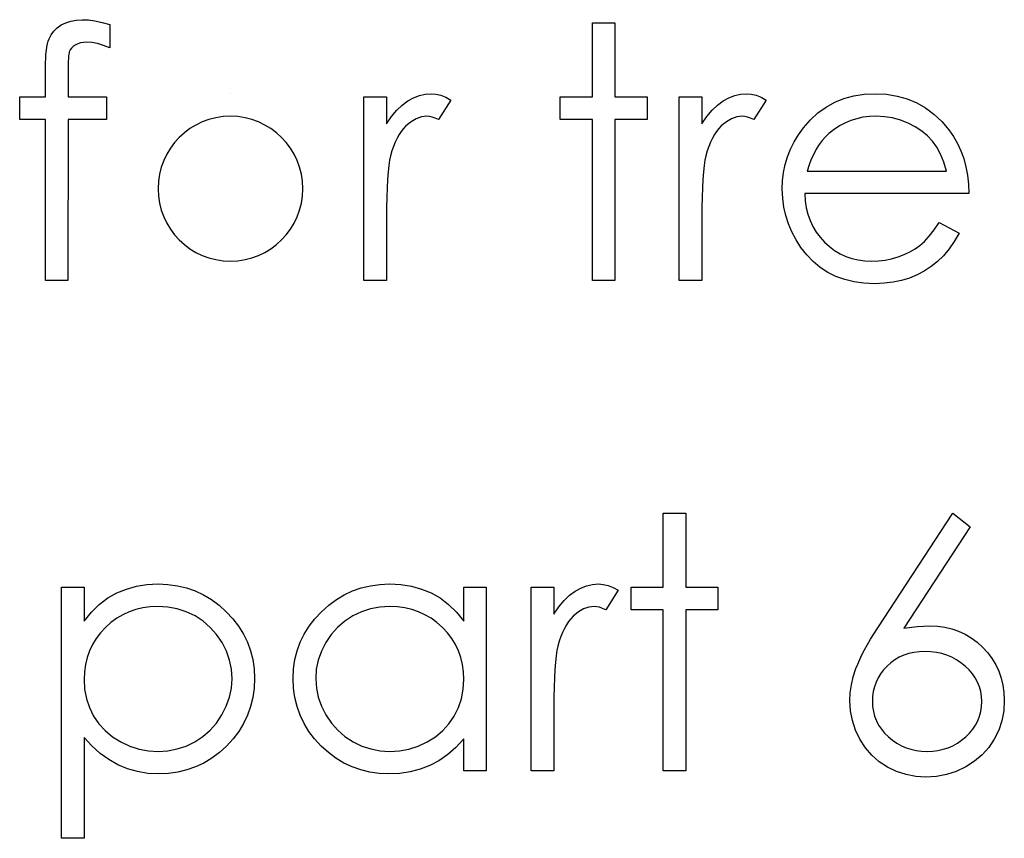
# Model space of a CAD drawing. Header units: inches. Extents: x 7.3 to 43.3, y -43.5 to -20.4.
# Tile 69 of 136: x 36.366 to 36.907, y -40.541 to -40.092. Entities that reach past the tile are written whole.
import ezdxf

# ---------------------------------------------------------------- set-up
doc = ezdxf.new("R2010")
doc.units = ezdxf.units.IN
doc.header["$LTSCALE"] = 0.5
doc.header["$MEASUREMENT"] = 0

msp = doc.modelspace()

# ---------------------------------------------------------------- linework, layer by layer
at = {"color": 7, "linetype": 'Continuous'}
for p, q in [((36.38923, -40.09512), (36.39174, -40.09385)), ((36.39174, -40.09385), (36.3945, -40.09293)), ((36.3945, -40.09293), (36.39751, -40.09241)), ((36.39751, -40.09241), (36.40076, -40.09222)), ((36.40076, -40.09222), (36.40076, -40.09222)), ((36.40076, -40.09222), (36.40408, -40.09238)), ((36.40408, -40.09238), (36.40769, -40.09285)), ((36.40769, -40.09285), (36.41161, -40.09368)), ((36.41161, -40.09368), (36.41584, -40.09481)), ((36.41583, -40.09481), (36.41584, -40.10767)), ((36.68083, -40.09398), (36.69319, -40.09398)), ((36.68083, -40.13462), (36.68083, -40.09398)), ((36.69319, -40.09398), (36.69319, -40.09398)), ((36.69319, -40.09398), (36.69319, -40.13462)), ((36.38365, -40.10047), (36.38517, -40.09846)), ((36.38517, -40.09846), (36.38702, -40.09666)), ((36.38702, -40.09666), (36.38923, -40.09512)), ((36.38128, -40.10718), (36.38163, -40.10549)), ((36.38163, -40.10549), (36.38202, -40.104)), ((36.38202, -40.104), (36.38249, -40.10273)), ((36.38249, -40.10273), (36.38365, -40.10047)), ((36.39822, -40.10547), (36.39684, -40.10616)), ((36.39974, -40.10497), (36.39822, -40.10547)), ((36.40145, -40.10469), (36.39974, -40.10497)), ((36.4033, -40.10458), (36.40145, -40.10469)), ((36.40604, -40.10478), (36.4033, -40.10458)), ((36.4033, -40.10458), (36.4033, -40.10458)), ((36.40904, -40.10536), (36.40604, -40.10478)), ((36.4123, -40.10632), (36.40904, -40.10536)), ((36.38064, -40.11339), (36.38078, -40.11113)), ((36.38078, -40.11113), (36.381, -40.10903)), ((36.381, -40.10903), (36.38128, -40.10718)), ((36.39345, -40.11038), (36.39334, -40.11121)), ((36.39361, -40.10977), (36.39345, -40.11038)), ((36.39406, -40.10878), (36.39361, -40.10977)), ((36.39475, -40.10784), (36.39406, -40.10878)), ((36.39568, -40.10698), (36.39475, -40.10784)), ((36.39684, -40.10616), (36.39568, -40.10698)), ((36.41584, -40.10767), (36.4123, -40.10632)), ((36.41584, -40.10767), (36.41584, -40.10767)), ((36.3805, -40.11852), (36.38053, -40.11585)), ((36.38053, -40.11585), (36.38064, -40.11339)), ((36.39303, -40.11499), (36.39301, -40.11665)), ((36.39312, -40.1135), (36.39303, -40.11499)), ((36.3932, -40.11226), (36.39312, -40.1135)), ((36.39334, -40.11121), (36.3932, -40.11226)), ((36.3805, -40.13462), (36.3805, -40.11852)), ((36.3805, -40.11852), (36.3805, -40.11852)), ((36.39301, -40.11665), (36.39295, -40.11855)), ((36.39295, -40.11855), (36.39295, -40.12065)), ((36.39295, -40.12065), (36.39295, -40.12065)), ((36.39295, -40.12065), (36.39295, -40.13462)), ((36.36637, -40.14698), (36.36637, -40.13462)), ((36.36637, -40.13462), (36.36637, -40.13462)), ((36.36637, -40.13462), (36.3805, -40.13462)), ((36.3805, -40.13462), (36.3805, -40.13462)), ((36.39295, -40.13462), (36.39295, -40.13462)), ((36.39295, -40.13462), (36.41407, -40.13462)), ((36.41407, -40.13462), (36.41407, -40.13462)), ((36.41407, -40.13462), (36.41407, -40.14698)), ((36.48214, -40.13285), (36.48214, -40.13285)), ((36.5554, -40.13462), (36.56776, -40.13462)), ((36.5554, -40.23531), (36.5554, -40.13462)), ((36.56776, -40.13462), (36.56776, -40.13462)), ((36.56776, -40.13462), (36.56776, -40.14944)), ((36.57643, -40.13903), (36.57947, -40.13677)), ((36.57947, -40.13677), (36.58259, -40.13506)), ((36.58259, -40.13506), (36.58579, -40.13382)), ((36.58579, -40.13382), (36.58902, -40.1331)), ((36.58902, -40.1331), (36.59233, -40.13285)), ((36.59233, -40.13285), (36.59233, -40.13285)), ((36.59233, -40.13285), (36.5949, -40.13307)), ((36.5949, -40.13307), (36.59755, -40.1337)), ((36.6031, -40.1363), (36.5963, -40.14701)), ((36.59755, -40.1337), (36.60028, -40.13478)), ((36.60028, -40.13478), (36.6031, -40.1363)), ((36.6031, -40.1363), (36.6031, -40.1363)), ((36.66316, -40.14698), (36.66316, -40.13462)), ((36.66316, -40.13462), (36.66316, -40.13462)), ((36.66316, -40.13462), (36.68083, -40.13462)), ((36.68083, -40.13462), (36.68083, -40.13462)), ((36.69319, -40.13462), (36.69319, -40.13462)), ((36.69319, -40.13462), (36.71086, -40.13462)), ((36.71086, -40.13462), (36.71086, -40.13462)), ((36.71086, -40.13462), (36.71086, -40.14698)), ((36.72852, -40.13462), (36.74089, -40.13462)), ((36.72852, -40.23531), (36.72852, -40.13462)), ((36.74089, -40.13462), (36.74089, -40.13462)), ((36.74089, -40.13462), (36.74089, -40.14944)), ((36.74956, -40.13903), (36.75259, -40.13677)), ((36.75259, -40.13677), (36.75571, -40.13506)), ((36.75571, -40.13506), (36.75892, -40.13382)), ((36.75892, -40.13382), (36.76215, -40.1331)), ((36.76215, -40.1331), (36.76546, -40.13285)), ((36.76546, -40.13285), (36.76546, -40.13285)), ((36.76546, -40.13285), (36.76802, -40.13307)), ((36.76802, -40.13307), (36.77067, -40.1337)), ((36.77622, -40.1363), (36.76943, -40.14701)), ((36.77067, -40.1337), (36.77341, -40.13478)), ((36.77341, -40.13478), (36.77622, -40.1363)), ((36.77622, -40.1363), (36.77622, -40.1363)), ((36.80907, -40.14019), (36.81385, -40.13754)), ((36.81385, -40.13754), (36.81892, -40.1355)), ((36.81892, -40.1355), (36.82431, -40.13401)), ((36.82431, -40.13401), (36.82999, -40.13315)), ((36.82999, -40.13315), (36.83601, -40.13285)), ((36.83601, -40.13285), (36.83601, -40.13285)), ((36.83601, -40.13285), (36.84219, -40.13315)), ((36.84219, -40.13315), (36.84807, -40.13409)), ((36.84807, -40.13409), (36.85362, -40.13564)), ((36.85362, -40.13564), (36.85884, -40.13779)), ((36.85884, -40.13779), (36.86375, -40.14058)), ((36.57058, -40.14535), (36.57348, -40.14188)), ((36.57348, -40.14188), (36.57643, -40.13903)), ((36.74371, -40.14535), (36.7466, -40.14188)), ((36.7466, -40.14188), (36.74956, -40.13903)), ((36.80049, -40.14723), (36.80463, -40.14339)), ((36.80463, -40.14339), (36.80907, -40.14019)), ((36.86375, -40.14058), (36.86833, -40.144)), ((36.3805, -40.14698), (36.36637, -40.14698)), ((36.36637, -40.14698), (36.36637, -40.14698)), ((36.3805, -40.23531), (36.3805, -40.14698)), ((36.3805, -40.14698), (36.3805, -40.14698)), ((36.39292, -40.14698), (36.39287, -40.23531)), ((36.41407, -40.14698), (36.39292, -40.14698)), ((36.39292, -40.14698), (36.39292, -40.14698)), ((36.41407, -40.14698), (36.41407, -40.14698)), ((36.56776, -40.14944), (36.57058, -40.14535)), ((36.58126, -40.1482), (36.57845, -40.15052)), ((36.5841, -40.14654), (36.58126, -40.1482)), ((36.58703, -40.14555), (36.5841, -40.14654)), ((36.58998, -40.14522), (36.58703, -40.14555)), ((36.59134, -40.14533), (36.58998, -40.14522)), ((36.58998, -40.14522), (36.58998, -40.14522)), ((36.59285, -40.14566), (36.59134, -40.14533)), ((36.59451, -40.14624), (36.59285, -40.14566)), ((36.5963, -40.14701), (36.59451, -40.14624)), ((36.5963, -40.14701), (36.5963, -40.14701)), ((36.68083, -40.14698), (36.66316, -40.14698)), ((36.66316, -40.14698), (36.66316, -40.14698)), ((36.68083, -40.23531), (36.68083, -40.14698)), ((36.68083, -40.14698), (36.68083, -40.14698)), ((36.71086, -40.14698), (36.69319, -40.14698)), ((36.69319, -40.14698), (36.69319, -40.14698)), ((36.69319, -40.14698), (36.69319, -40.23531)), ((36.71086, -40.14698), (36.71086, -40.14698)), ((36.74089, -40.14944), (36.74371, -40.14535)), ((36.75439, -40.1482), (36.75157, -40.15052)), ((36.75723, -40.14654), (36.75439, -40.1482)), ((36.76016, -40.14555), (36.75723, -40.14654)), ((36.76311, -40.14522), (36.76016, -40.14555)), ((36.76446, -40.14533), (36.76311, -40.14522)), ((36.76311, -40.14522), (36.76311, -40.14522)), ((36.76598, -40.14566), (36.76446, -40.14533)), ((36.76764, -40.14624), (36.76598, -40.14566)), ((36.76943, -40.14701), (36.76764, -40.14624)), ((36.76943, -40.14701), (36.76943, -40.14701)), ((36.79665, -40.15162), (36.80049, -40.14723)), ((36.81942, -40.14891), (36.81639, -40.15052)), ((36.82262, -40.14756), (36.81942, -40.14891)), ((36.82591, -40.14654), (36.82262, -40.14756)), ((36.82936, -40.14579), (36.82591, -40.14654)), ((36.83295, -40.14535), (36.82936, -40.14579)), ((36.83665, -40.14522), (36.83295, -40.14535)), ((36.84117, -40.14544), (36.83665, -40.14522)), ((36.83665, -40.14522), (36.83665, -40.14522)), ((36.84559, -40.14615), (36.84117, -40.14544)), ((36.84992, -40.14731), (36.84559, -40.14615)), ((36.85412, -40.14897), (36.84992, -40.14731)), ((36.85807, -40.15098), (36.85412, -40.14897)), ((36.86833, -40.144), (36.87261, -40.14803)), ((36.87261, -40.14803), (36.87656, -40.15267)), ((36.56776, -40.14944), (36.56776, -40.14944)), ((36.57582, -40.15352), (36.57466, -40.15529)), ((36.57709, -40.15192), (36.57582, -40.15352)), ((36.57845, -40.15052), (36.57709, -40.15192)), ((36.74089, -40.14944), (36.74089, -40.14944)), ((36.74895, -40.15352), (36.74779, -40.15529)), ((36.75022, -40.15192), (36.74895, -40.15352)), ((36.75157, -40.15052), (36.75022, -40.15192)), ((36.79394, -40.15537), (36.79665, -40.15162)), ((36.79665, -40.15162), (36.79665, -40.15162)), ((36.81349, -40.15245), (36.8107, -40.15466)), ((36.81639, -40.15052), (36.81349, -40.15245)), ((36.8616, -40.1533), (36.85807, -40.15098)), ((36.86475, -40.15593), (36.8616, -40.1533)), ((36.87656, -40.15267), (36.87656, -40.15267)), ((36.87656, -40.15267), (36.8791, -40.15628)), ((36.57254, -40.1594), (36.5716, -40.16172)), ((36.57356, -40.15725), (36.57254, -40.1594)), ((36.57466, -40.15529), (36.57356, -40.15725)), ((36.74567, -40.1594), (36.74473, -40.16172)), ((36.74669, -40.15725), (36.74567, -40.1594)), ((36.74779, -40.15529), (36.74669, -40.15725)), ((36.78958, -40.16327), (36.79157, -40.15927)), ((36.79157, -40.15927), (36.79394, -40.15537)), ((36.80697, -40.15852), (36.80529, -40.16076)), ((36.80877, -40.15648), (36.80697, -40.15852)), ((36.8107, -40.15466), (36.80877, -40.15648)), ((36.8107, -40.15466), (36.8107, -40.15466)), ((36.86745, -40.15885), (36.86475, -40.15593)), ((36.86983, -40.16216), (36.86745, -40.15885)), ((36.8791, -40.15628), (36.88128, -40.16009)), ((36.57074, -40.16423), (36.56997, -40.16691)), ((36.5716, -40.16172), (36.57074, -40.16423)), ((36.74387, -40.16423), (36.7431, -40.16691)), ((36.74473, -40.16172), (36.74387, -40.16423)), ((36.78795, -40.16741), (36.78958, -40.16327)), ((36.80374, -40.16321), (36.80231, -40.16592)), ((36.80529, -40.16076), (36.80374, -40.16321)), ((36.8719, -40.166), (36.86983, -40.16216)), ((36.88128, -40.16009), (36.88316, -40.16415)), ((36.88316, -40.16415), (36.88468, -40.1684)), ((36.56945, -40.16931), (36.56901, -40.17227)), ((36.56997, -40.16691), (36.56945, -40.16931)), ((36.56997, -40.16691), (36.56997, -40.16691)), ((36.74257, -40.16931), (36.74213, -40.17227)), ((36.7431, -40.16691), (36.74257, -40.16931)), ((36.7431, -40.16691), (36.7431, -40.16691)), ((36.78668, -40.17169), (36.78795, -40.16741)), ((36.80098, -40.16882), (36.7998, -40.17191)), ((36.80231, -40.16592), (36.80098, -40.16882)), ((36.87369, -40.17036), (36.8719, -40.166)), ((36.87515, -40.17525), (36.87369, -40.17036)), ((36.88468, -40.1684), (36.88589, -40.17287)), ((36.56862, -40.17577), (36.56832, -40.17983)), ((36.56901, -40.17227), (36.56862, -40.17577)), ((36.74175, -40.17577), (36.74144, -40.17983)), ((36.74213, -40.17227), (36.74175, -40.17577)), ((36.78577, -40.17608), (36.78668, -40.17169)), ((36.7998, -40.17191), (36.79872, -40.17525)), ((36.79872, -40.17525), (36.79872, -40.17525)), ((36.79872, -40.17525), (36.87515, -40.17525)), ((36.88589, -40.17287), (36.88677, -40.17757)), ((36.56832, -40.17983), (36.56807, -40.18441)), ((36.74144, -40.17983), (36.74119, -40.18441)), ((36.78506, -40.18524), (36.78525, -40.1806)), ((36.78525, -40.1806), (36.78577, -40.17608)), ((36.88677, -40.17757), (36.8873, -40.18248)), ((36.56807, -40.18441), (36.5679, -40.18955)), ((36.74119, -40.18441), (36.74103, -40.18955)), ((36.78528, -40.19018), (36.78506, -40.18524)), ((36.78506, -40.18524), (36.78506, -40.18524)), ((36.8873, -40.18248), (36.88752, -40.18761)), ((36.5679, -40.18955), (36.56779, -40.19523)), ((36.74103, -40.18955), (36.74092, -40.19523)), ((36.78588, -40.19501), (36.78528, -40.19018)), ((36.88752, -40.18761), (36.79742, -40.18761)), ((36.79742, -40.18761), (36.79742, -40.18761)), ((36.79742, -40.18761), (36.79767, -40.19159)), ((36.79767, -40.19159), (36.79822, -40.1954)), ((36.88752, -40.18761), (36.88752, -40.18761)), ((36.56779, -40.19523), (36.56776, -40.20147)), ((36.74092, -40.19523), (36.74089, -40.20147)), ((36.78693, -40.19968), (36.78588, -40.19501)), ((36.79822, -40.1954), (36.79911, -40.19901)), ((36.56776, -40.20147), (36.56776, -40.20147)), ((36.56776, -40.20147), (36.56776, -40.23531)), ((36.74089, -40.20147), (36.74089, -40.20147)), ((36.74089, -40.20147), (36.74089, -40.23531)), ((36.78842, -40.20423), (36.78693, -40.19968)), ((36.79911, -40.19901), (36.80032, -40.20244)), ((36.80032, -40.20244), (36.80181, -40.20567)), ((36.7903, -40.20867), (36.78842, -40.20423)), ((36.80181, -40.20567), (36.80363, -40.20873)), ((36.86568, -40.21099), (36.86842, -40.20757)), ((36.86842, -40.20757), (36.87123, -40.20351)), ((36.87123, -40.20351), (36.88222, -40.20928)), ((36.79259, -40.21298), (36.7903, -40.20867)), ((36.79532, -40.21715), (36.79259, -40.21298)), ((36.80363, -40.20873), (36.80579, -40.2116)), ((36.80579, -40.2116), (36.80824, -40.21431)), ((36.86306, -40.21386), (36.86568, -40.21099)), ((36.88222, -40.20928), (36.87951, -40.21389)), ((36.88222, -40.20928), (36.88222, -40.20928)), ((36.79847, -40.22118), (36.79532, -40.21715)), ((36.80824, -40.21431), (36.81095, -40.21674)), ((36.81095, -40.21674), (36.81379, -40.21886)), ((36.81379, -40.21886), (36.8168, -40.22065)), ((36.85511, -40.21961), (36.85796, -40.21795)), ((36.85796, -40.21795), (36.86055, -40.2161)), ((36.86055, -40.2161), (36.86306, -40.21386)), ((36.87662, -40.21803), (36.87352, -40.22173)), ((36.87951, -40.21389), (36.87662, -40.21803)), ((36.80198, -40.22491), (36.79847, -40.22118)), ((36.8168, -40.22065), (36.81997, -40.22212)), ((36.81997, -40.22212), (36.82329, -40.22325)), ((36.82329, -40.22325), (36.82676, -40.22405)), ((36.82676, -40.22405), (36.83038, -40.22455)), ((36.83038, -40.22455), (36.83416, -40.22471)), ((36.83416, -40.22471), (36.83786, -40.22457)), ((36.83786, -40.22457), (36.84148, -40.22413)), ((36.84148, -40.22413), (36.84507, -40.22339)), ((36.84507, -40.22339), (36.8486, -40.22237)), ((36.8486, -40.22237), (36.85199, -40.2211)), ((36.85199, -40.2211), (36.85511, -40.21961)), ((36.87352, -40.22173), (36.87021, -40.22493)), ((36.80584, -40.22814), (36.80198, -40.22491)), ((36.81001, -40.23087), (36.80584, -40.22814)), ((36.83416, -40.22471), (36.83416, -40.22471)), ((36.86671, -40.22772), (36.86301, -40.23015)), ((36.87021, -40.22493), (36.86671, -40.22772)), ((36.39287, -40.23531), (36.3805, -40.23531)), ((36.3805, -40.23531), (36.3805, -40.23531)), ((36.39287, -40.23531), (36.39287, -40.23531)), ((36.56776, -40.23531), (36.5554, -40.23531)), ((36.5554, -40.23531), (36.5554, -40.23531)), ((36.56776, -40.23531), (36.56776, -40.23531)), ((36.69319, -40.23531), (36.68083, -40.23531)), ((36.68083, -40.23531), (36.68083, -40.23531)), ((36.69319, -40.23531), (36.69319, -40.23531)), ((36.74089, -40.23531), (36.72852, -40.23531)), ((36.72852, -40.23531), (36.72852, -40.23531)), ((36.74089, -40.23531), (36.74089, -40.23531)), ((36.81448, -40.2331), (36.81001, -40.23087)), ((36.81931, -40.23484), (36.81448, -40.2331)), ((36.82445, -40.23608), (36.81931, -40.23484)), ((36.85053, -40.23534), (36.84587, -40.23631)), ((36.85492, -40.23399), (36.85053, -40.23534)), ((36.85906, -40.23225), (36.85492, -40.23399)), ((36.86301, -40.23015), (36.85906, -40.23225)), ((36.82991, -40.23683), (36.82445, -40.23608)), ((36.83571, -40.23708), (36.82991, -40.23683)), ((36.84092, -40.23689), (36.83571, -40.23708)), ((36.83571, -40.23708), (36.83571, -40.23708)), ((36.84587, -40.23631), (36.84092, -40.23689)), ((36.71969, -40.36301), (36.73206, -40.36301)), ((36.71969, -40.40364), (36.71969, -40.36301)), ((36.73206, -40.36301), (36.73206, -40.36301)), ((36.73206, -40.36301), (36.73206, -40.40364)), ((36.83756, -40.42589), (36.87869, -40.36301)), ((36.87869, -40.36301), (36.88821, -40.37049)), ((36.88821, -40.37049), (36.8518, -40.42617)), ((36.88821, -40.37049), (36.88821, -40.37049)), ((36.43044, -40.40309), (36.43626, -40.40218)), ((36.43626, -40.40218), (36.44239, -40.40188)), ((36.44239, -40.40188), (36.44239, -40.40188)), ((36.44239, -40.40188), (36.44774, -40.40213)), ((36.44774, -40.40213), (36.45293, -40.40282)), ((36.45293, -40.40282), (36.4579, -40.404)), ((36.55393, -40.404), (36.5589, -40.40282)), ((36.5589, -40.40282), (36.56406, -40.40213)), ((36.56406, -40.40213), (36.56942, -40.40188)), ((36.56942, -40.40188), (36.56942, -40.40188)), ((36.56942, -40.40188), (36.57557, -40.40218)), ((36.57557, -40.40218), (36.58143, -40.40309)), ((36.67445, -40.40409), (36.67765, -40.40284)), ((36.67765, -40.40284), (36.68088, -40.40213)), ((36.68088, -40.40213), (36.68419, -40.40188)), ((36.68419, -40.40188), (36.68419, -40.40188)), ((36.68419, -40.40188), (36.68676, -40.4021)), ((36.68676, -40.4021), (36.68941, -40.40273)), ((36.68941, -40.40273), (36.69214, -40.40381)), ((36.38933, -40.40364), (36.4017, -40.40364)), ((36.38934, -40.54144), (36.38934, -40.40364)), ((36.4017, -40.40364), (36.4017, -40.40364)), ((36.4017, -40.40364), (36.4017, -40.42228)), ((36.41473, -40.40955), (36.41967, -40.40676)), ((36.41967, -40.40676), (36.42492, -40.40464)), ((36.42492, -40.40464), (36.43044, -40.40309)), ((36.4579, -40.404), (36.46268, -40.40569)), ((36.46268, -40.40569), (36.46726, -40.40781)), ((36.46726, -40.40781), (36.47162, -40.41043)), ((36.54022, -40.41043), (36.54458, -40.40781)), ((36.54458, -40.40781), (36.54916, -40.40569)), ((36.54916, -40.40569), (36.55393, -40.404)), ((36.58143, -40.40309), (36.58698, -40.40464)), ((36.58698, -40.40464), (36.59222, -40.40676)), ((36.59222, -40.40676), (36.59716, -40.40955)), ((36.61016, -40.42228), (36.61016, -40.40364)), ((36.61016, -40.40364), (36.61016, -40.40364)), ((36.61016, -40.40364), (36.62253, -40.40364)), ((36.62253, -40.40364), (36.62253, -40.50434)), ((36.64726, -40.40364), (36.65963, -40.40364)), ((36.64726, -40.50434), (36.64726, -40.40364)), ((36.65963, -40.40364), (36.65963, -40.40364)), ((36.65963, -40.40364), (36.65963, -40.41847)), ((36.66534, -40.4109), (36.66829, -40.40806)), ((36.66829, -40.40806), (36.67133, -40.4058)), ((36.67133, -40.4058), (36.67445, -40.40409)), ((36.69496, -40.40533), (36.68817, -40.41604)), ((36.69214, -40.40381), (36.69496, -40.40533)), ((36.69496, -40.40533), (36.69496, -40.40533)), ((36.70203, -40.41601), (36.70203, -40.40364)), ((36.70203, -40.40364), (36.70203, -40.40364)), ((36.70203, -40.40364), (36.71969, -40.40364)), ((36.71969, -40.40364), (36.71969, -40.40364)), ((36.73206, -40.40364), (36.73206, -40.40364)), ((36.73206, -40.40364), (36.74972, -40.40364)), ((36.74972, -40.40364), (36.74972, -40.40364)), ((36.74972, -40.40364), (36.74972, -40.41601)), ((36.40576, -40.41731), (36.41009, -40.41308)), ((36.41009, -40.41308), (36.41473, -40.40955)), ((36.47162, -40.41043), (36.47582, -40.41353)), ((36.47582, -40.41353), (36.47979, -40.41709)), ((36.53204, -40.41709), (36.53602, -40.41353)), ((36.53602, -40.41353), (36.54022, -40.41043)), ((36.59716, -40.40955), (36.60183, -40.41308)), ((36.60183, -40.41308), (36.60613, -40.41731)), ((36.66244, -40.41438), (36.66534, -40.4109)), ((36.4017, -40.42228), (36.40576, -40.41731)), ((36.42296, -40.41872), (36.41962, -40.42068)), ((36.42649, -40.41711), (36.42296, -40.41872)), ((36.43019, -40.41585), (36.42649, -40.41711)), ((36.43405, -40.41496), (36.43019, -40.41585)), ((36.43808, -40.41441), (36.43405, -40.41496)), ((36.44228, -40.41424), (36.43808, -40.41441)), ((36.44769, -40.41458), (36.44228, -40.41424)), ((36.45288, -40.41554), (36.44769, -40.41458)), ((36.45785, -40.41717), (36.45288, -40.41554)), ((36.46262, -40.41943), (36.45785, -40.41717)), ((36.47979, -40.41709), (36.48344, -40.42098)), ((36.5284, -40.42098), (36.53204, -40.41709)), ((36.55402, -40.41717), (36.54924, -40.41943)), ((36.55899, -40.41554), (36.55402, -40.41717)), ((36.56417, -40.41458), (36.55899, -40.41554)), ((36.56958, -40.41424), (36.56417, -40.41458)), ((36.57378, -40.41441), (36.56958, -40.41424)), ((36.57781, -40.41496), (36.57378, -40.41441)), ((36.58168, -40.41585), (36.57781, -40.41496)), ((36.58537, -40.41711), (36.58168, -40.41585)), ((36.58888, -40.41872), (36.58537, -40.41711)), ((36.59225, -40.42068), (36.58888, -40.41872)), ((36.60613, -40.41731), (36.61016, -40.42228)), ((36.65963, -40.41847), (36.66244, -40.41438)), ((36.65963, -40.41847), (36.65963, -40.41847)), ((36.67312, -40.41723), (36.67031, -40.41954)), ((36.67597, -40.41557), (36.67312, -40.41723)), ((36.67889, -40.41458), (36.67597, -40.41557)), ((36.68185, -40.41424), (36.67889, -40.41458)), ((36.6832, -40.41435), (36.68185, -40.41424)), ((36.68185, -40.41424), (36.68185, -40.41424)), ((36.68472, -40.41469), (36.6832, -40.41435)), ((36.68637, -40.41527), (36.68472, -40.41469)), ((36.68817, -40.41604), (36.68637, -40.41527)), ((36.68817, -40.41604), (36.68817, -40.41604)), ((36.71969, -40.41601), (36.70203, -40.41601)), ((36.70203, -40.41601), (36.70203, -40.41601)), ((36.71969, -40.50434), (36.71969, -40.41601)), ((36.71969, -40.41601), (36.71969, -40.41601)), ((36.74972, -40.41601), (36.73206, -40.41601)), ((36.73206, -40.41601), (36.73206, -40.41601)), ((36.73206, -40.41601), (36.73206, -40.50434)), ((36.74972, -40.41601), (36.74972, -40.41601)), ((36.4017, -40.42228), (36.4017, -40.42228)), ((36.41641, -40.42302), (36.41341, -40.4257)), ((36.41962, -40.42068), (36.41641, -40.42302)), ((36.46704, -40.42228), (36.46262, -40.41943)), ((36.47099, -40.42567), (36.46704, -40.42228)), ((36.48344, -40.42098), (36.48658, -40.42509)), ((36.52525, -40.42509), (36.5284, -40.42098)), ((36.54482, -40.42228), (36.54088, -40.42567)), ((36.54924, -40.41943), (36.54482, -40.42228)), ((36.59542, -40.42302), (36.59225, -40.42068)), ((36.59843, -40.4257), (36.59542, -40.42302)), ((36.61016, -40.42228), (36.61016, -40.42228)), ((36.66653, -40.42432), (36.66542, -40.42628)), ((36.66769, -40.42255), (36.66653, -40.42432)), ((36.66896, -40.42095), (36.66769, -40.42255)), ((36.67031, -40.41954), (36.66896, -40.42095)), ((36.41067, -40.42865), (36.4083, -40.43177)), ((36.41341, -40.4257), (36.41067, -40.42865)), ((36.47446, -40.42956), (36.47099, -40.42567)), ((36.47745, -40.43401), (36.47446, -40.42956)), ((36.48658, -40.42509), (36.48926, -40.42937)), ((36.48926, -40.42937), (36.49144, -40.43384)), ((36.52042, -40.43384), (36.5226, -40.42937)), ((36.5226, -40.42937), (36.52525, -40.42509)), ((36.5374, -40.42956), (36.53439, -40.43401)), ((36.54088, -40.42567), (36.5374, -40.42956)), ((36.60119, -40.42865), (36.59843, -40.4257)), ((36.60356, -40.43177), (36.60119, -40.42865)), ((36.6644, -40.42843), (36.66346, -40.43075)), ((36.66542, -40.42628), (36.6644, -40.42843)), ((36.83355, -40.43219), (36.83549, -40.42909)), ((36.83549, -40.42909), (36.83756, -40.42589)), ((36.83756, -40.42589), (36.83756, -40.42589)), ((36.8518, -40.42617), (36.85909, -40.42517)), ((36.8518, -40.42617), (36.8518, -40.42617)), ((36.85909, -40.42517), (36.86607, -40.42484)), ((36.86607, -40.42484), (36.86607, -40.42484)), ((36.86607, -40.42484), (36.87027, -40.42504)), ((36.87027, -40.42504), (36.8743, -40.42559)), ((36.8743, -40.42559), (36.87816, -40.4265)), ((36.87816, -40.4265), (36.88186, -40.4278)), ((36.88186, -40.4278), (36.88539, -40.42945)), ((36.88539, -40.42945), (36.88879, -40.43147)), ((36.40628, -40.43508), (36.40463, -40.43856)), ((36.4083, -40.43177), (36.40628, -40.43508)), ((36.47987, -40.43876), (36.47745, -40.43401)), ((36.49144, -40.43384), (36.49315, -40.43853)), ((36.51871, -40.43853), (36.52042, -40.43384)), ((36.53439, -40.43401), (36.53199, -40.43876)), ((36.60558, -40.43508), (36.60356, -40.43177)), ((36.60724, -40.43856), (36.60558, -40.43508)), ((36.66261, -40.43326), (36.66183, -40.43594)), ((36.66346, -40.43075), (36.66261, -40.43326)), ((36.83021, -40.43801), (36.83182, -40.43514)), ((36.83182, -40.43514), (36.83355, -40.43219)), ((36.88879, -40.43147), (36.89199, -40.43387)), ((36.89199, -40.43387), (36.89505, -40.43663)), ((36.40463, -40.43856), (36.40336, -40.44221)), ((36.48159, -40.44367), (36.47987, -40.43876)), ((36.49315, -40.43853), (36.49437, -40.44339)), ((36.5175, -40.44339), (36.51871, -40.43853)), ((36.53199, -40.43876), (36.53028, -40.44367)), ((36.60851, -40.44221), (36.60724, -40.43856)), ((36.66131, -40.43834), (36.66087, -40.4413)), ((36.66183, -40.43594), (36.66131, -40.43834)), ((36.66183, -40.43594), (36.66183, -40.43594)), ((36.82754, -40.44334), (36.82881, -40.44074)), ((36.82881, -40.44074), (36.83021, -40.43801)), ((36.85451, -40.44011), (36.8518, -40.44096)), ((36.85735, -40.43947), (36.85451, -40.44011)), ((36.86033, -40.43911), (36.85735, -40.43947)), ((36.86348, -40.43898), (36.86033, -40.43911)), ((36.86665, -40.43911), (36.86348, -40.43898)), ((36.86969, -40.43947), (36.86665, -40.43911)), ((36.87261, -40.44011), (36.86969, -40.43947)), ((36.87543, -40.44096), (36.87261, -40.44011)), ((36.89505, -40.43663), (36.89784, -40.43967)), ((36.89784, -40.43967), (36.90027, -40.44287)), ((36.40245, -40.44604), (36.4019, -40.45005)), ((36.40336, -40.44221), (36.40245, -40.44604)), ((36.48263, -40.44869), (36.48159, -40.44367)), ((36.49437, -40.44339), (36.49508, -40.44847)), ((36.51678, -40.44847), (36.5175, -40.44339)), ((36.53028, -40.44367), (36.52923, -40.44869)), ((36.60942, -40.44604), (36.60851, -40.44221)), ((36.60997, -40.45005), (36.60942, -40.44604)), ((36.66048, -40.4448), (36.66018, -40.44886)), ((36.66087, -40.4413), (36.66048, -40.4448)), ((36.82552, -40.44822), (36.82646, -40.44585)), ((36.82646, -40.44585), (36.82754, -40.44334)), ((36.84465, -40.4451), (36.84255, -40.44698)), ((36.84689, -40.44348), (36.84465, -40.4451)), ((36.84926, -40.4421), (36.84689, -40.44348)), ((36.8518, -40.44096), (36.84926, -40.4421)), ((36.87811, -40.4421), (36.87543, -40.44096)), ((36.88067, -40.44348), (36.87811, -40.4421)), ((36.88313, -40.4451), (36.88067, -40.44348)), ((36.88548, -40.44698), (36.88313, -40.4451)), ((36.90027, -40.44287), (36.90231, -40.44624)), ((36.90231, -40.44624), (36.90397, -40.44977)), ((36.4019, -40.45005), (36.4017, -40.45421)), ((36.48297, -40.45385), (36.48263, -40.44869)), ((36.49508, -40.44847), (36.49533, -40.45372)), ((36.51653, -40.45372), (36.51678, -40.44847)), ((36.52923, -40.44869), (36.5289, -40.45385)), ((36.61016, -40.45421), (36.60997, -40.45005)), ((36.66018, -40.44886), (36.65993, -40.45344)), ((36.82406, -40.45281), (36.82552, -40.44822)), ((36.83905, -40.4512), (36.83767, -40.45347)), ((36.84068, -40.44902), (36.83905, -40.4512)), ((36.84255, -40.44698), (36.84068, -40.44902)), ((36.8876, -40.44902), (36.88548, -40.44698)), ((36.88945, -40.4512), (36.8876, -40.44902)), ((36.89102, -40.45347), (36.88945, -40.4512)), ((36.90397, -40.44977), (36.90527, -40.4535)), ((36.4017, -40.45421), (36.4017, -40.45421)), ((36.4017, -40.45421), (36.40203, -40.45968)), ((36.48261, -40.45899), (36.48297, -40.45385)), ((36.48297, -40.45385), (36.48297, -40.45385)), ((36.49533, -40.45372), (36.49508, -40.45907)), ((36.49533, -40.45372), (36.49533, -40.45372)), ((36.51678, -40.45907), (36.51653, -40.45372)), ((36.51653, -40.45372), (36.51653, -40.45372)), ((36.5289, -40.45385), (36.5289, -40.45385)), ((36.5289, -40.45385), (36.52926, -40.45899)), ((36.60983, -40.45968), (36.61016, -40.45421)), ((36.61016, -40.45421), (36.61016, -40.45421)), ((36.65993, -40.45344), (36.65976, -40.45857)), ((36.82301, -40.45728), (36.82406, -40.45281)), ((36.83654, -40.45584), (36.83565, -40.45833)), ((36.83767, -40.45347), (36.83654, -40.45584)), ((36.89232, -40.45584), (36.89102, -40.45347)), ((36.89332, -40.45833), (36.89232, -40.45584)), ((36.90527, -40.4535), (36.90621, -40.45739)), ((36.40203, -40.45968), (36.403, -40.46484)), ((36.48159, -40.46401), (36.48261, -40.45899)), ((36.49508, -40.45907), (36.49437, -40.46423)), ((36.5175, -40.46423), (36.51678, -40.45907)), ((36.52926, -40.45899), (36.53028, -40.46401)), ((36.60886, -40.46484), (36.60983, -40.45968)), ((36.65976, -40.45857), (36.65965, -40.46426)), ((36.82215, -40.46592), (36.82238, -40.46167)), ((36.82238, -40.46167), (36.82301, -40.45728)), ((36.83502, -40.46092), (36.83466, -40.4636)), ((36.83565, -40.45833), (36.83502, -40.46092)), ((36.89401, -40.46092), (36.89332, -40.45833)), ((36.89445, -40.4636), (36.89401, -40.46092)), ((36.90621, -40.45739), (36.90676, -40.46145)), ((36.90676, -40.46145), (36.90695, -40.46567)), ((36.403, -40.46484), (36.40463, -40.46975)), ((36.47982, -40.46893), (36.48159, -40.46401)), ((36.49437, -40.46423), (36.49318, -40.46917)), ((36.51868, -40.46917), (36.5175, -40.46423)), ((36.53028, -40.46401), (36.53202, -40.46893)), ((36.60721, -40.46975), (36.60886, -40.46484)), ((36.65965, -40.46426), (36.65963, -40.4705)), ((36.82251, -40.47147), (36.82215, -40.46592)), ((36.82215, -40.46592), (36.82215, -40.46592)), ((36.83466, -40.4636), (36.83452, -40.46641)), ((36.83452, -40.46641), (36.83452, -40.46641)), ((36.83452, -40.46641), (36.83466, -40.4692)), ((36.89459, -40.46641), (36.89445, -40.4636)), ((36.89445, -40.4692), (36.89459, -40.46641)), ((36.89459, -40.46641), (36.89459, -40.46641)), ((36.90695, -40.46567), (36.90662, -40.47144)), ((36.90695, -40.46567), (36.90695, -40.46567)), ((36.40463, -40.46975), (36.40692, -40.47436)), ((36.47739, -40.47373), (36.47982, -40.46893)), ((36.49318, -40.46917), (36.4915, -40.47392)), ((36.52037, -40.47392), (36.51868, -40.46917)), ((36.53202, -40.46893), (36.53445, -40.47373)), ((36.60492, -40.47436), (36.60721, -40.46975)), ((36.65963, -40.4705), (36.65963, -40.4705)), ((36.65963, -40.4705), (36.65963, -40.50434)), ((36.82353, -40.47685), (36.82251, -40.47147)), ((36.83466, -40.4692), (36.83507, -40.47185)), ((36.83507, -40.47185), (36.83576, -40.47445)), ((36.89334, -40.47445), (36.89403, -40.47185)), ((36.89403, -40.47185), (36.89445, -40.4692)), ((36.90662, -40.47144), (36.90557, -40.47693)), ((36.40692, -40.47436), (36.40982, -40.47859)), ((36.40982, -40.47859), (36.4133, -40.48237)), ((36.4709, -40.48215), (36.47438, -40.4782)), ((36.47438, -40.4782), (36.47739, -40.47373)), ((36.48931, -40.47848), (36.48666, -40.48281)), ((36.4915, -40.47392), (36.48931, -40.47848)), ((36.52255, -40.47848), (36.52037, -40.47392)), ((36.52517, -40.48281), (36.52255, -40.47848)), ((36.53445, -40.47373), (36.53748, -40.4782)), ((36.53748, -40.4782), (36.54096, -40.48215)), ((36.5986, -40.48237), (36.60202, -40.47859)), ((36.60202, -40.47859), (36.60492, -40.47436)), ((36.82527, -40.48204), (36.82353, -40.47685)), ((36.83576, -40.47445), (36.83673, -40.4769)), ((36.83673, -40.4769), (36.83794, -40.47928)), ((36.89113, -40.47928), (36.89238, -40.4769)), ((36.89238, -40.4769), (36.89334, -40.47445)), ((36.90557, -40.47693), (36.90386, -40.48212)), ((36.4133, -40.48237), (36.41733, -40.48568)), ((36.46693, -40.48557), (36.4709, -40.48215)), ((36.48666, -40.48281), (36.48355, -40.48692)), ((36.52829, -40.48692), (36.52517, -40.48281)), ((36.54096, -40.48215), (36.54494, -40.48557)), ((36.59457, -40.48568), (36.5986, -40.48237)), ((36.82768, -40.48709), (36.82527, -40.48204)), ((36.83794, -40.47928), (36.83946, -40.48151)), ((36.83946, -40.48151), (36.84123, -40.48369)), ((36.84123, -40.48369), (36.8433, -40.48574)), ((36.88578, -40.48574), (36.88785, -40.48369)), ((36.88785, -40.48369), (36.88964, -40.48151)), ((36.88964, -40.48151), (36.89113, -40.47928)), ((36.90386, -40.48212), (36.90143, -40.48706)), ((36.40598, -40.49076), (36.4017, -40.4861)), ((36.4017, -40.4861), (36.4017, -40.4861)), ((36.4017, -40.4861), (36.4017, -40.54144)), ((36.41733, -40.48568), (36.42191, -40.48852)), ((36.42191, -40.48852), (36.42685, -40.49082)), ((36.45774, -40.49079), (36.46248, -40.48847)), ((36.46248, -40.48847), (36.46693, -40.48557)), ((36.48355, -40.48692), (36.47993, -40.49084)), ((36.53191, -40.49084), (36.52829, -40.48692)), ((36.54494, -40.48557), (36.54938, -40.48847)), ((36.54938, -40.48847), (36.55415, -40.49079)), ((36.5851, -40.49082), (36.59001, -40.48852)), ((36.59001, -40.48852), (36.59457, -40.48568)), ((36.61016, -40.48692), (36.60588, -40.49156)), ((36.61016, -40.50434), (36.61016, -40.48692)), ((36.61016, -40.48692), (36.61016, -40.48692)), ((36.83068, -40.49175), (36.82768, -40.48709)), ((36.8433, -40.48574), (36.84556, -40.48761)), ((36.84556, -40.48761), (36.84794, -40.48924)), ((36.84794, -40.48924), (36.85042, -40.49062)), ((36.87869, -40.49062), (36.88117, -40.48924)), ((36.88117, -40.48924), (36.88352, -40.48761)), ((36.88352, -40.48761), (36.88578, -40.48574)), ((36.90143, -40.48706), (36.89839, -40.49159)), ((36.41048, -40.49482), (36.40598, -40.49076)), ((36.41526, -40.49827), (36.41048, -40.49482)), ((36.42685, -40.49082), (36.43193, -40.49244)), ((36.43193, -40.49244), (36.43712, -40.49341)), ((36.43712, -40.49341), (36.44247, -40.49374)), ((36.44247, -40.49374), (36.44772, -40.49341)), ((36.44247, -40.49374), (36.44247, -40.49374)), ((36.44772, -40.49341), (36.4528, -40.49242)), ((36.4528, -40.49242), (36.45774, -40.49079)), ((36.47598, -40.49443), (36.47184, -40.49752)), ((36.47993, -40.49084), (36.47598, -40.49443)), ((36.53585, -40.49443), (36.53191, -40.49084)), ((36.53999, -40.49752), (36.53585, -40.49443)), ((36.55415, -40.49079), (36.5591, -40.49242)), ((36.5591, -40.49242), (36.5642, -40.49341)), ((36.5642, -40.49341), (36.56947, -40.49374)), ((36.56947, -40.49374), (36.57483, -40.49341)), ((36.56947, -40.49374), (36.56947, -40.49374)), ((36.57483, -40.49341), (36.58005, -40.49244)), ((36.58005, -40.49244), (36.5851, -40.49082)), ((36.60588, -40.49156), (36.60138, -40.49554)), ((36.83424, -40.49587), (36.83068, -40.49175)), ((36.85042, -40.49062), (36.85301, -40.49173)), ((36.85301, -40.49173), (36.85572, -40.49261)), ((36.85572, -40.49261), (36.85856, -40.49324)), ((36.85856, -40.49324), (36.86149, -40.4936)), ((36.86149, -40.4936), (36.86455, -40.49374)), ((36.86455, -40.49374), (36.86762, -40.4936)), ((36.86455, -40.49374), (36.86455, -40.49374)), ((36.86762, -40.4936), (36.87054, -40.49324)), ((36.87054, -40.49324), (36.87339, -40.49261)), ((36.87339, -40.49261), (36.87609, -40.49173)), ((36.87609, -40.49173), (36.87869, -40.49062)), ((36.89839, -40.49159), (36.89475, -40.49562)), ((36.42025, -40.50108), (36.41526, -40.49827)), ((36.46748, -40.50015), (36.46295, -40.5023)), ((36.47184, -40.49752), (36.46748, -40.50015)), ((36.54436, -40.50015), (36.53999, -40.49752)), ((36.54888, -40.5023), (36.54436, -40.50015)), ((36.59658, -40.49885), (36.59156, -40.5015)), ((36.60138, -40.49554), (36.59658, -40.49885)), ((36.8383, -40.49943), (36.83424, -40.49587)), ((36.84288, -40.50244), (36.8383, -40.49943)), ((36.89056, -40.49918), (36.88575, -40.50224)), ((36.89475, -40.49562), (36.89056, -40.49918)), ((36.42552, -40.50329), (36.42025, -40.50108)), ((36.43102, -40.50484), (36.42552, -40.50329)), ((36.43679, -40.5058), (36.43102, -40.50484)), ((36.45327, -40.50514), (36.4481, -40.50586)), ((36.45821, -40.50395), (36.45327, -40.50514)), ((36.46295, -40.5023), (36.45821, -40.50395)), ((36.55363, -40.50395), (36.54888, -40.5023)), ((36.55857, -40.50514), (36.55363, -40.50395)), ((36.56371, -40.50586), (36.55857, -40.50514)), ((36.58079, -40.50495), (36.57502, -40.50583)), ((36.58628, -40.50351), (36.58079, -40.50495)), ((36.59156, -40.5015), (36.58628, -40.50351)), ((36.62253, -40.50434), (36.61016, -40.50434)), ((36.61016, -40.50434), (36.61016, -40.50434)), ((36.62253, -40.50434), (36.62253, -40.50434)), ((36.65963, -40.50434), (36.64726, -40.50434)), ((36.64726, -40.50434), (36.64726, -40.50434)), ((36.65963, -40.50434), (36.65963, -40.50434)), ((36.73206, -40.50434), (36.71969, -40.50434)), ((36.71969, -40.50434), (36.71969, -40.50434)), ((36.73206, -40.50434), (36.73206, -40.50434)), ((36.84783, -40.50481), (36.84288, -40.50244)), ((36.85299, -40.50652), (36.84783, -40.50481)), ((36.88059, -40.5047), (36.87521, -40.50647)), ((36.88575, -40.50224), (36.88059, -40.5047)), ((36.44278, -40.50611), (36.43679, -40.5058)), ((36.4481, -40.50586), (36.44278, -40.50611)), ((36.44278, -40.50611), (36.44278, -40.50611)), ((36.56903, -40.50611), (36.56371, -40.50586)), ((36.57502, -40.50583), (36.56903, -40.50611)), ((36.56903, -40.50611), (36.56903, -40.50611)), ((36.85834, -40.50754), (36.85299, -40.50652)), ((36.86389, -40.50787), (36.85834, -40.50754)), ((36.86966, -40.50752), (36.86389, -40.50787)), ((36.86389, -40.50787), (36.86389, -40.50787)), ((36.87521, -40.50647), (36.86966, -40.50752)), ((36.4017, -40.54144), (36.38934, -40.54144)), ((36.38934, -40.54144), (36.38934, -40.54144)), ((36.4017, -40.54144), (36.4017, -40.54144))]:
    msp.add_line(p, q, dxfattribs=at)
msp.add_arc((36.48208, -40.18496), 0.03974, 90.0004, 89.9996, dxfattribs=at)

doc.saveas('drawing.dxf')
